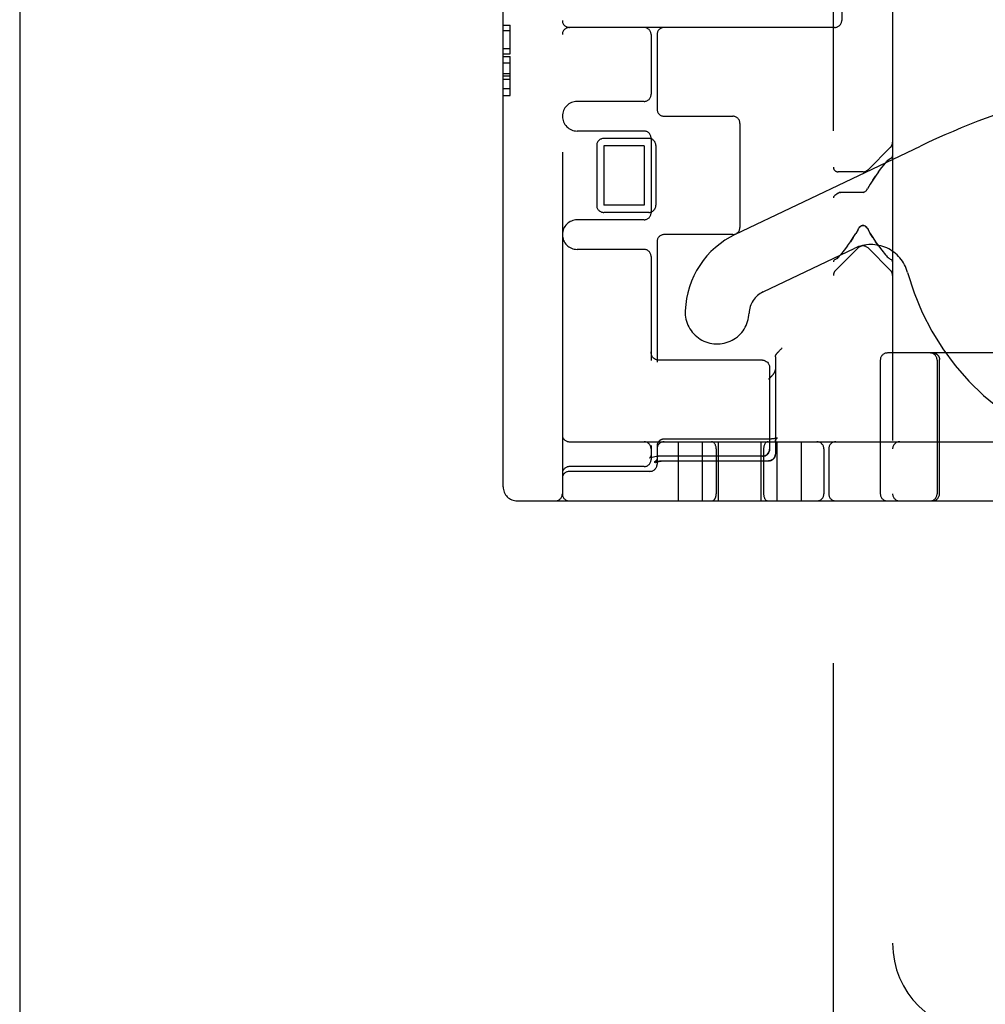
# Model space of a CAD drawing. Header units: inches. Extents: x 0 to 204, y 0 to 132.
# Tile 5 of 99: x 35.85 to 37.89, y 46.9 to 48.98. Entities that reach past the tile are written whole.
import ezdxf

# ---------------------------------------------------------------- set-up
doc = ezdxf.new("R2010")
doc.units = ezdxf.units.IN
doc.header["$LTSCALE"] = 11.243375
doc.header["$MEASUREMENT"] = 0
doc.linetypes.add('HIDDEN', pattern=[0.2, 0.1, -0.1])
doc.layers.get('0').update_dxf_attribs({"linetype": 'CONTINUOUS'})
doc.layers.add('DEFAULT_2', color=8, linetype='HIDDEN')

msp = doc.modelspace()

# ---------------------------------------------------------------- linework, layer by layer
at = {"color": 3, "linetype": 'Continuous'}
msp.add_line((35.8496, 85.9595), (35.8496, 11.5845), dxfattribs=at)
at = {"layer": 'DEFAULT_2', "color": 8, "linetype": 'HIDDEN'}
for p, q in [((37.5681, 46.4923), (37.5681, 51.9929)), ((37.6931, 51.4599), (37.6931, 47.0253)), ((36.8706, 47.9895), (36.8706, 50.9295)), ((36.9956, 50.9445), (36.9956, 47.9745)), ((37.5856, 49.9445), (37.5856, 48.9745)), ((36.8706, 48.9646), (36.8856, 48.9646)), ((36.8706, 48.9533), (36.8856, 48.9533)), ((36.8856, 48.9035), (36.8856, 48.9646)), ((37.5706, 48.9595), (37.0106, 48.9595)), ((37.1831, 48.9445), (37.1831, 48.8183)), ((37.1956, 48.9445), (37.1956, 48.787)), ((36.8706, 48.9149), (36.8856, 48.9149)), ((36.8706, 48.9035), (36.8856, 48.9035)), ((36.8706, 48.8984), (36.8856, 48.8984)), ((36.8856, 48.8159), (36.8856, 48.8984)), ((36.8706, 48.8845), (36.8856, 48.8845)), ((36.8706, 48.8625), (36.8856, 48.8625)), ((36.8706, 48.8572), (36.8856, 48.8572)), ((36.8706, 48.8505), (36.8856, 48.8505)), ((36.8706, 48.8304), (36.8856, 48.8304)), ((36.8706, 48.8159), (36.8856, 48.8159)), ((37.1681, 48.8033), (37.0269, 48.8033)), ((37.2106, 48.772), (37.3556, 48.772)), ((37.3706, 48.757), (37.3706, 48.537)), ((37.1681, 48.7408), (37.0269, 48.7408)), ((37.1781, 48.7251), (37.0831, 48.7251)), ((37.1831, 48.7258), (37.1831, 48.5683)), ((37.0681, 48.7101), (37.0681, 48.5839)), ((37.1681, 48.7095), (37.0831, 48.7095)), ((37.0831, 48.7095), (37.0831, 48.5845)), ((37.1681, 48.7095), (37.1681, 48.5845)), ((37.1931, 48.7101), (37.1931, 48.5839)), ((37.3614, 48.5228), (37.7518, 48.7089)), ((37.6412, 48.659), (37.6887, 48.7065)), ((37.6887, 48.6831), (37.6872, 48.6821)), ((37.6636, 48.6546), (37.6706, 48.6638)), ((37.6706, 48.6638), (37.6781, 48.6732)), ((37.6781, 48.6732), (37.68, 48.6755)), ((37.6837, 48.6793), (37.6855, 48.6809)), ((37.6306, 48.6546), (37.5781, 48.6546)), ((37.6512, 48.637), (37.6571, 48.6457)), ((37.6636, 48.6546), (37.6571, 48.6457)), ((37.6459, 48.6285), (37.6402, 48.6184)), ((37.5781, 48.6095), (37.5792, 48.6102)), ((37.5793, 48.6102), (37.5781, 48.6095)), ((37.5805, 48.6108), (37.5792, 48.6102)), ((37.5817, 48.6111), (37.5831, 48.6113)), ((37.6306, 48.6113), (37.5831, 48.6113)), ((37.6306, 48.6113), (37.6322, 48.6115)), ((37.6337, 48.612), (37.6322, 48.6115)), ((37.6352, 48.6129), (37.6337, 48.612)), ((37.6366, 48.614), (37.6352, 48.6128)), ((37.6378, 48.6153), (37.6365, 48.6139)), ((37.1681, 48.5845), (37.0831, 48.5845)), ((37.1781, 48.5689), (37.0831, 48.5689)), ((37.1681, 48.5533), (37.0269, 48.5533)), ((37.3556, 48.522), (37.2106, 48.522)), ((37.61, 48.5158), (37.6041, 48.5071)), ((37.62, 48.5325), (37.6153, 48.5243)), ((37.62, 48.5325), (37.6212, 48.5346)), ((37.64, 48.5346), (37.6412, 48.5325)), ((37.1956, 48.507), (37.1956, 48.2528)), ((37.5976, 48.4982), (37.5906, 48.489)), ((37.5976, 48.4981), (37.6041, 48.5071)), ((37.6636, 48.4981), (37.6571, 48.5071)), ((37.1681, 48.4908), (37.0269, 48.4908)), ((37.1831, 48.4758), (37.1831, 48.256)), ((37.4195, 48.401), (37.6131, 48.4933)), ((37.62, 48.4938), (37.5725, 48.4463)), ((37.5831, 48.4795), (37.5812, 48.4773)), ((37.5906, 48.489), (37.5831, 48.4795)), ((37.6412, 48.4938), (37.6887, 48.4463)), ((37.6706, 48.489), (37.6781, 48.4795)), ((37.68, 48.4773), (37.6781, 48.4795)), ((37.5725, 48.4696), (37.5741, 48.4706)), ((37.5775, 48.4734), (37.5757, 48.4719)), ((37.6837, 48.4734), (37.6855, 48.4719)), ((37.6872, 48.4706), (37.6855, 48.4719)), ((37.6872, 48.4706), (37.6887, 48.4696)), ((37.4518, 48.2746), (37.4525, 48.2754)), ((37.4525, 48.2754), (37.4532, 48.2761)), ((37.4532, 48.2761), (37.454, 48.2769)), ((37.454, 48.2769), (37.4548, 48.2778)), ((37.4548, 48.2778), (37.4556, 48.2786)), ((37.4556, 48.2786), (37.4565, 48.2795)), ((37.4565, 48.2795), (37.4574, 48.2804)), ((37.4574, 48.2804), (37.4583, 48.2813)), ((37.4583, 48.2813), (37.4592, 48.2822)), ((37.4592, 48.2822), (37.4601, 48.283)), ((38.0271, 48.272), (37.6821, 48.272)), ((37.7785, 48.272), (37.7786, 48.272)), ((37.7788, 48.272), (37.779, 48.272)), ((37.779, 48.272), (37.7793, 48.272)), ((37.7798, 48.2719), (37.7801, 48.2719)), ((37.7847, 48.2704), (37.7851, 48.2702)), ((37.7851, 48.2702), (37.7855, 48.27)), ((37.7854, 48.27), (37.7858, 48.2698)), ((37.7864, 48.2694), (37.7867, 48.2692)), ((37.7867, 48.2692), (37.787, 48.2689)), ((37.787, 48.2689), (37.7873, 48.2686)), ((37.7873, 48.2687), (37.787, 48.2689)), ((37.7873, 48.2687), (37.7876, 48.2684)), ((37.7876, 48.2684), (37.7879, 48.2681)), ((37.7878, 48.2682), (37.788, 48.268)), ((37.7889, 48.267), (37.7887, 48.2673)), ((37.7894, 48.2664), (37.7891, 48.2667)), ((37.7898, 48.2658), (37.7896, 48.2661)), ((37.1981, 48.2568), (37.1964, 48.2569)), ((37.4181, 48.2568), (37.1981, 48.2568)), ((37.4456, 48.2636), (37.4456, 48.0586)), ((37.6671, 48.257), (37.6671, 47.9745)), ((37.7871, 48.257), (37.7871, 47.9745)), ((37.7922, 48.2579), (37.7922, 48.2583)), ((37.7922, 48.2574), (37.7922, 48.2579)), ((37.4331, 48.2418), (37.4331, 48.0689)), ((37.7921, 47.9745), (37.7921, 48.2435)), ((37.0106, 48.0845), (39.3406, 48.0845)), ((37.4314, 48.0902), (37.2106, 48.0902)), ((37.2406, 47.9595), (37.2406, 48.0845)), ((37.2916, 47.9595), (37.2916, 48.0845)), ((37.3256, 47.9595), (37.3256, 48.0845)), ((37.4156, 47.9595), (37.4156, 48.0845)), ((37.4319, 48.0902), (37.4311, 48.0902)), ((37.4329, 48.0902), (37.4324, 48.0902)), ((37.4456, 48.0852), (37.4457, 48.0856)), ((37.4456, 48.0846), (37.4456, 48.0849)), ((37.4494, 48.0925), (37.4494, 48.0925)), ((37.4496, 47.9595), (37.4496, 48.0845)), ((37.5006, 47.9595), (37.5006, 48.0845)), ((37.1831, 48.0764), (37.1831, 48.047)), ((37.1956, 48.0763), (37.1956, 48.0759)), ((37.1956, 48.0753), (37.1956, 48.037)), ((37.1959, 48.0782), (37.1958, 48.0778)), ((37.3206, 48.0695), (37.3206, 47.9745)), ((37.4206, 48.0695), (37.4206, 47.9745)), ((37.5481, 48.0695), (37.5481, 47.9745)), ((37.5581, 48.0695), (37.5581, 47.9745)), ((37.18, 48.0503), (37.1804, 48.0505)), ((37.1801, 48.0504), (37.18, 48.0503)), ((37.1802, 48.0504), (37.1801, 48.0504)), ((37.1804, 48.0505), (37.1814, 48.051)), ((37.1816, 48.0522), (37.1807, 48.051)), ((37.1813, 48.051), (37.183, 48.0517)), ((37.1829, 48.0516), (37.1852, 48.0523)), ((37.1852, 48.0523), (37.188, 48.053)), ((37.1879, 48.053), (37.1912, 48.0535)), ((37.1897, 48.0414), (37.1904, 48.0417)), ((37.1911, 48.0535), (37.1946, 48.0538)), ((37.1944, 48.0538), (37.1981, 48.0539)), ((37.4181, 48.0539), (37.1981, 48.0539)), ((37.2067, 48.0441), (37.4311, 48.0441)), ((37.2098, 48.0441), (37.4311, 48.0441)), ((37.4335, 48.0443), (37.4331, 48.0442)), ((37.4338, 48.0444), (37.4334, 48.0443)), ((37.4338, 48.0444), (37.4342, 48.0444)), ((37.4342, 48.0444), (37.4346, 48.0445)), ((37.4411, 48.0481), (37.4408, 48.0478)), ((37.4414, 48.0484), (37.4411, 48.0481)), ((37.4417, 48.0487), (37.4414, 48.0484)), ((37.4419, 48.049), (37.4416, 48.0486)), ((37.4455, 48.057), (37.4456, 48.0574)), ((37.4455, 48.0566), (37.4455, 48.057)), ((37.4456, 48.0578), (37.4456, 48.0574)), ((37.1681, 48.032), (37.0106, 48.032)), ((37.1806, 48.022), (37.0106, 48.022)), ((36.9006, 47.9595), (39.2156, 47.9595))]:
    msp.add_line(p, q, dxfattribs=at)
for points in [[(37.6872, 48.6821), (37.6855, 48.6809), (37.6837, 48.6793), (37.6819, 48.6775), (37.68, 48.6755)], [(37.6887, 48.6831), (37.6905, 48.6843), (37.6919, 48.6856), (37.6928, 48.687), (37.6931, 48.6885)], [(37.6571, 48.6457), (37.6512, 48.637), (37.6459, 48.6285)], [(37.5781, 48.6095), (37.5754, 48.6076), (37.573, 48.6059), (37.5709, 48.6044), (37.5694, 48.603), (37.5684, 48.6015), (37.5681, 48.6)], [(37.5831, 48.6113), (37.5818, 48.6111), (37.5804, 48.6108)], [(37.6378, 48.6153), (37.639, 48.6167), (37.6402, 48.6184)], [(37.6212, 48.5346), (37.6225, 48.5364), (37.6239, 48.5381), (37.6254, 48.5395), (37.6271, 48.5405), (37.6288, 48.5412), (37.6306, 48.5415), (37.6324, 48.5412), (37.6342, 48.5405), (37.6358, 48.5394), (37.6373, 48.5381), (37.6387, 48.5364)], [(37.64, 48.5346), (37.6387, 48.5365), (37.6373, 48.5381), (37.6357, 48.5395), (37.634, 48.5406), (37.6323, 48.5413), (37.6305, 48.5415), (37.6287, 48.5412), (37.6269, 48.5405), (37.6253, 48.5394), (37.6238, 48.538), (37.6225, 48.5364)], [(37.6041, 48.5071), (37.61, 48.5158), (37.6153, 48.5242)], [(37.6512, 48.5158), (37.6459, 48.5242), (37.6412, 48.5325)], [(37.6412, 48.5325), (37.6459, 48.5243), (37.6512, 48.5158), (37.6571, 48.5071)], [(37.6571, 48.5071), (37.6636, 48.4982), (37.6706, 48.489)], [(37.574, 48.4706), (37.5757, 48.4719), (37.5775, 48.4734), (37.5794, 48.4753), (37.5812, 48.4773)], [(37.68, 48.4773), (37.6819, 48.4753), (37.6837, 48.4734)], [(37.5725, 48.4696), (37.5707, 48.4685), (37.5693, 48.4672), (37.5684, 48.4658), (37.5681, 48.4642)], [(37.6931, 48.4642), (37.6928, 48.4658), (37.6919, 48.4672), (37.6905, 48.4685), (37.6887, 48.4696)], [(37.1943, 48.2574), (37.1921, 48.2581), (37.1901, 48.2593), (37.1881, 48.261), (37.1863, 48.2631), (37.1848, 48.2658), (37.1838, 48.2689), (37.1832, 48.2724), (37.1831, 48.2745)], [(37.1964, 48.2569), (37.1942, 48.2574), (37.192, 48.2582), (37.1899, 48.2595), (37.1879, 48.2612), (37.1861, 48.2634), (37.1847, 48.2661), (37.1837, 48.2693), (37.1831, 48.2731), (37.1831, 48.2744)], [(37.4456, 48.2636), (37.4456, 48.2639), (37.4456, 48.2642), (37.4457, 48.2646), (37.4457, 48.2649), (37.4457, 48.2652), (37.4458, 48.2655), (37.4459, 48.2659), (37.446, 48.2662), (37.4461, 48.2665), (37.4462, 48.2668), (37.4463, 48.2671), (37.4464, 48.2675), (37.4465, 48.2678), (37.4467, 48.2681), (37.4469, 48.2684), (37.447, 48.2687), (37.4472, 48.269), (37.4474, 48.2692), (37.4476, 48.2695), (37.4478, 48.2698)], [(37.4478, 48.2698), (37.448, 48.27), (37.4481, 48.2703), (37.4483, 48.2705), (37.4486, 48.2708), (37.4488, 48.2711), (37.449, 48.2713), (37.4492, 48.2716), (37.4495, 48.2719), (37.4497, 48.2722), (37.45, 48.2726), (37.4503, 48.2729), (37.4506, 48.2732), (37.4509, 48.2735), (37.4512, 48.2739), (37.4515, 48.2742), (37.4518, 48.2746)], [(37.7772, 48.2724), (37.7776, 48.2724), (37.778, 48.2724), (37.7784, 48.2724), (37.7788, 48.2723), (37.7791, 48.2723), (37.7795, 48.2722), (37.7799, 48.2722), (37.7803, 48.2721), (37.7807, 48.272), (37.7811, 48.2719), (37.7815, 48.2718), (37.7818, 48.2717), (37.7822, 48.2716), (37.7826, 48.2714), (37.783, 48.2713), (37.7833, 48.2712), (37.7837, 48.271), (37.784, 48.2708), (37.7844, 48.2706), (37.7847, 48.2705), (37.7851, 48.2703), (37.7854, 48.2701), (37.7857, 48.2698), (37.7861, 48.2696), (37.7864, 48.2694), (37.7867, 48.2692), (37.787, 48.2689), (37.7873, 48.2687)], [(37.783, 48.2713), (37.7826, 48.2714), (37.7822, 48.2716), (37.7818, 48.2717), (37.7815, 48.2718), (37.7811, 48.2719), (37.7807, 48.272), (37.7803, 48.2721), (37.7799, 48.2722), (37.7795, 48.2722), (37.7791, 48.2723), (37.7788, 48.2723), (37.7784, 48.2724), (37.778, 48.2724), (37.7776, 48.2724), (37.7772, 48.2724)], [(37.7786, 48.272), (37.7788, 48.272), (37.7791, 48.272)], [(37.7793, 48.272), (37.7795, 48.272), (37.7798, 48.2719)], [(37.7801, 48.2719), (37.7804, 48.2719), (37.7807, 48.2718), (37.781, 48.2718), (37.7813, 48.2717), (37.7817, 48.2716), (37.782, 48.2715), (37.7823, 48.2714), (37.7827, 48.2713), (37.783, 48.2712), (37.7834, 48.2711), (37.7837, 48.2709), (37.7841, 48.2708), (37.7844, 48.2706), (37.7847, 48.2704)], [(37.7803, 48.2719), (37.7806, 48.2718), (37.7809, 48.2718), (37.7812, 48.2717), (37.7815, 48.2717), (37.7818, 48.2716), (37.7821, 48.2715), (37.7825, 48.2714), (37.7828, 48.2713), (37.7831, 48.2711), (37.7835, 48.271), (37.7838, 48.2709), (37.7841, 48.2707), (37.7845, 48.2706), (37.7848, 48.2704)], [(37.7847, 48.2705), (37.7844, 48.2706), (37.784, 48.2708), (37.7837, 48.271), (37.7833, 48.2712)], [(37.7867, 48.2692), (37.7864, 48.2694), (37.7861, 48.2696), (37.7857, 48.2698), (37.7854, 48.2701), (37.7851, 48.2703)], [(37.7857, 48.2698), (37.7861, 48.2696), (37.7864, 48.2694)], [(37.788, 48.268), (37.7881, 48.2679), (37.7884, 48.2676), (37.7887, 48.2673), (37.7889, 48.267), (37.7891, 48.2667), (37.7894, 48.2664), (37.7896, 48.2661), (37.7898, 48.2658), (37.79, 48.2655), (37.7902, 48.2652), (37.7904, 48.2648), (37.7906, 48.2645), (37.7908, 48.2642), (37.7909, 48.2638), (37.7911, 48.2635), (37.7912, 48.2631), (37.7914, 48.2628), (37.7915, 48.2624), (37.7916, 48.2621), (37.7917, 48.2617), (37.7918, 48.2613), (37.7919, 48.261), (37.792, 48.2606), (37.7921, 48.2602), (37.7921, 48.2598), (37.7922, 48.2595), (37.7922, 48.2591), (37.7922, 48.2587), (37.7922, 48.2583)], [(37.7884, 48.2676), (37.7881, 48.2679), (37.788, 48.268)], [(37.4181, 48.2568), (37.421, 48.2565), (37.4239, 48.2557), (37.4264, 48.2543), (37.4287, 48.2524), (37.4306, 48.2502), (37.432, 48.2476), (37.4328, 48.2448), (37.4331, 48.2418)], [(37.7921, 48.2435), (37.7922, 48.2526), (37.7922, 48.2574)], [(37.4443, 48.2322), (37.4442, 48.232), (37.4441, 48.2317), (37.4439, 48.2315), (37.4437, 48.2312), (37.4436, 48.2309), (37.4434, 48.2307), (37.4432, 48.2304), (37.443, 48.2301), (37.4428, 48.2298), (37.4426, 48.2295), (37.4424, 48.2292), (37.4421, 48.2288), (37.4419, 48.2285), (37.4416, 48.2282), (37.4414, 48.2278), (37.4411, 48.2274), (37.4408, 48.2271), (37.4405, 48.2267), (37.4402, 48.2263), (37.4399, 48.2259), (37.4396, 48.2255), (37.4392, 48.2251), (37.4389, 48.2247), (37.4386, 48.2243), (37.4382, 48.2239), (37.4378, 48.2235), (37.4375, 48.2231), (37.4371, 48.2226), (37.4367, 48.2222), (37.4363, 48.2217), (37.4359, 48.2213), (37.4355, 48.2209), (37.435, 48.2204), (37.4346, 48.22), (37.4342, 48.2195), (37.4338, 48.2191), (37.4333, 48.2186), (37.4329, 48.2182), (37.4324, 48.2178), (37.432, 48.2173), (37.4316, 48.2169), (37.4311, 48.2165)], [(37.4443, 48.2322), (37.4445, 48.2325), (37.4446, 48.2327), (37.4448, 48.233), (37.4449, 48.2333), (37.445, 48.2336), (37.4451, 48.2339), (37.4452, 48.2342), (37.4453, 48.2344), (37.4454, 48.2347), (37.4454, 48.235), (37.4455, 48.2353), (37.4455, 48.2356), (37.4456, 48.2359), (37.4456, 48.2362), (37.4456, 48.2365), (37.4456, 48.2368)], [(37.2106, 48.0902), (37.2103, 48.0902), (37.2099, 48.0902), (37.2095, 48.0902), (37.2091, 48.0901), (37.2088, 48.0901), (37.2084, 48.09), (37.208, 48.09), (37.2076, 48.0899), (37.2072, 48.0898), (37.2068, 48.0897), (37.2064, 48.0896), (37.206, 48.0895), (37.2056, 48.0894), (37.2053, 48.0892), (37.2049, 48.0891), (37.2045, 48.0889), (37.2042, 48.0888), (37.2038, 48.0886), (37.2035, 48.0884), (37.2031, 48.0882), (37.2028, 48.088), (37.2024, 48.0878), (37.2021, 48.0876), (37.2018, 48.0873), (37.2015, 48.0871), (37.2011, 48.0869), (37.2008, 48.0866), (37.2005, 48.0863), (37.2002, 48.0861), (37.2, 48.0858), (37.1997, 48.0855), (37.1994, 48.0852), (37.1992, 48.0849), (37.1989, 48.0846), (37.1987, 48.0843), (37.1984, 48.084), (37.1982, 48.0837), (37.198, 48.0833), (37.1978, 48.083), (37.1976, 48.0827), (37.1974, 48.0823), (37.1972, 48.082), (37.197, 48.0816), (37.1969, 48.0812), (37.1967, 48.0809), (37.1966, 48.0805), (37.1964, 48.0801), (37.1963, 48.0798), (37.1962, 48.0794), (37.1961, 48.079), (37.196, 48.0786), (37.1959, 48.0782), (37.1958, 48.0778), (37.1958, 48.0774), (37.1957, 48.0771), (37.1957, 48.0767), (37.1956, 48.0763), (37.1956, 48.0759), (37.1956, 48.0755), (37.1956, 48.0753)], [(37.4494, 48.0925), (37.4494, 48.0925), (37.4494, 48.0925), (37.4494, 48.0925), (37.4494, 48.0925), (37.4493, 48.0925), (37.4493, 48.0925), (37.4492, 48.0924), (37.4492, 48.0924), (37.4491, 48.0924), (37.449, 48.0923), (37.4489, 48.0923), (37.4488, 48.0923), (37.4487, 48.0922), (37.4486, 48.0922), (37.4485, 48.0921), (37.4483, 48.0921), (37.4481, 48.092), (37.448, 48.092), (37.4478, 48.0919), (37.4476, 48.0919), (37.4474, 48.0918), (37.4472, 48.0918), (37.4469, 48.0917), (37.4467, 48.0916), (37.4464, 48.0916), (37.4462, 48.0915), (37.4459, 48.0915), (37.4456, 48.0914), (37.4453, 48.0913), (37.445, 48.0913), (37.4447, 48.0912), (37.4444, 48.0912), (37.444, 48.0911), (37.4437, 48.0911), (37.4433, 48.091), (37.4429, 48.0909), (37.4426, 48.0909), (37.4422, 48.0908), (37.4418, 48.0908), (37.4414, 48.0907), (37.441, 48.0907), (37.4406, 48.0907), (37.4402, 48.0906), (37.4397, 48.0906), (37.4393, 48.0905), (37.4389, 48.0905), (37.4384, 48.0905), (37.438, 48.0904), (37.4375, 48.0904), (37.4371, 48.0904), (37.4366, 48.0903), (37.4362, 48.0903), (37.4357, 48.0903), (37.4352, 48.0903), (37.4348, 48.0903), (37.4343, 48.0902), (37.4338, 48.0902), (37.4334, 48.0902), (37.4329, 48.0902), (37.4324, 48.0902), (37.4319, 48.0902)], [(37.4384, 48.0905), (37.438, 48.0904), (37.4375, 48.0904)], [(37.4456, 48.0846), (37.4456, 48.0849), (37.4456, 48.0852), (37.4457, 48.0856), (37.4457, 48.086), (37.4457, 48.0863), (37.4458, 48.0867), (37.4459, 48.0871), (37.446, 48.0874), (37.4461, 48.0878), (37.4462, 48.0881), (37.4463, 48.0884), (37.4464, 48.0887), (37.4466, 48.089), (37.4467, 48.0893), (37.4468, 48.0896), (37.447, 48.0899), (37.4471, 48.0901), (37.4473, 48.0903), (37.4474, 48.0905), (37.4476, 48.0907), (37.4477, 48.0909), (37.4479, 48.0911), (37.448, 48.0913), (37.4481, 48.0914), (37.4482, 48.0915), (37.4484, 48.0917), (37.4485, 48.0918), (37.4486, 48.0919), (37.4487, 48.092), (37.4488, 48.0921), (37.4489, 48.0921), (37.449, 48.0922), (37.449, 48.0923), (37.4491, 48.0923), (37.4492, 48.0924), (37.4492, 48.0924), (37.4493, 48.0924), (37.4493, 48.0925), (37.4493, 48.0925), (37.4494, 48.0925), (37.4494, 48.0925), (37.4494, 48.0925)], [(37.1831, 48.0579), (37.183, 48.0564), (37.1824, 48.054), (37.1816, 48.0522)], [(37.1831, 48.0579), (37.183, 48.0563), (37.1824, 48.0539)], [(37.1958, 48.0775), (37.1957, 48.0771), (37.1957, 48.0767)], [(37.4181, 48.0539), (37.421, 48.0542), (37.4239, 48.0551), (37.4264, 48.0564), (37.4287, 48.0583), (37.4306, 48.0606), (37.432, 48.0632), (37.4328, 48.066), (37.4331, 48.0689)], [(37.4331, 48.0689), (37.4329, 48.0663), (37.4321, 48.0636), (37.431, 48.0612), (37.4293, 48.059), (37.4273, 48.057), (37.4248, 48.0555), (37.422, 48.0544), (37.4191, 48.0539), (37.4181, 48.0539)], [(37.4456, 48.0578), (37.4456, 48.0582), (37.4456, 48.0586)], [(37.1808, 48.051), (37.1802, 48.0505), (37.1801, 48.0504)], [(37.1956, 48.0485), (37.1956, 48.0483), (37.1956, 48.0481), (37.1956, 48.0479), (37.1956, 48.0478), (37.1955, 48.0476), (37.1955, 48.0474), (37.1954, 48.0472), (37.1954, 48.0471), (37.1953, 48.0469), (37.1953, 48.0467), (37.1952, 48.0465), (37.1951, 48.0464), (37.195, 48.0462), (37.195, 48.046), (37.1949, 48.0458), (37.1947, 48.0456), (37.1946, 48.0454), (37.1945, 48.0453), (37.1944, 48.0451), (37.1942, 48.0449), (37.1941, 48.0447), (37.1939, 48.0445), (37.1937, 48.0443), (37.1936, 48.0441), (37.1934, 48.0439), (37.1932, 48.0438), (37.193, 48.0436), (37.1928, 48.0434), (37.1926, 48.0432), (37.1924, 48.0431), (37.1922, 48.0429), (37.1919, 48.0427), (37.1917, 48.0426), (37.1915, 48.0424), (37.1912, 48.0422), (37.191, 48.0421), (37.1907, 48.0419), (37.1905, 48.0418), (37.1902, 48.0417), (37.1899, 48.0415), (37.1897, 48.0414)], [(37.1904, 48.0417), (37.1905, 48.0417), (37.1906, 48.0418), (37.1907, 48.0418), (37.1909, 48.0419), (37.191, 48.0419), (37.1912, 48.042), (37.1914, 48.042), (37.1916, 48.0421), (37.1918, 48.0422), (37.192, 48.0422), (37.1923, 48.0423), (37.1925, 48.0424), (37.1928, 48.0424), (37.1931, 48.0425), (37.1934, 48.0426), (37.1937, 48.0427), (37.194, 48.0427), (37.1943, 48.0428), (37.1947, 48.0429), (37.195, 48.043), (37.1954, 48.043), (37.1958, 48.0431), (37.1962, 48.0432), (37.1966, 48.0433), (37.197, 48.0433), (37.1974, 48.0434), (37.1979, 48.0435), (37.1983, 48.0435), (37.1988, 48.0436), (37.1992, 48.0436), (37.1997, 48.0437), (37.2002, 48.0437), (37.2006, 48.0438), (37.2011, 48.0438), (37.2016, 48.0439), (37.2021, 48.0439), (37.2026, 48.044), (37.2031, 48.044), (37.2036, 48.044), (37.2041, 48.044), (37.2047, 48.0441), (37.2052, 48.0441), (37.2057, 48.0441), (37.2062, 48.0441), (37.2067, 48.0441)], [(37.1956, 48.0485), (37.1956, 48.0482), (37.1956, 48.0478), (37.1956, 48.0474), (37.1955, 48.047), (37.1955, 48.0467), (37.1954, 48.0463), (37.1953, 48.046), (37.1953, 48.0456), (37.1952, 48.0453), (37.1951, 48.045), (37.195, 48.0446), (37.1949, 48.0443), (37.1948, 48.0441), (37.1946, 48.0438), (37.1945, 48.0435), (37.1944, 48.0433), (37.1943, 48.043), (37.1942, 48.0428), (37.194, 48.0426), (37.1939, 48.0424), (37.1938, 48.0422), (37.1937, 48.0421), (37.1936, 48.0419), (37.1935, 48.0418), (37.1934, 48.0416), (37.1933, 48.0415), (37.1932, 48.0414), (37.1931, 48.0413), (37.193, 48.0412), (37.1929, 48.0411), (37.1928, 48.041), (37.1928, 48.041), (37.1927, 48.0409), (37.1926, 48.0408), (37.1926, 48.0408), (37.1925, 48.0407), (37.1925, 48.0407), (37.1925, 48.0407), (37.1924, 48.0407), (37.1924, 48.0407), (37.1924, 48.0406)], [(37.1924, 48.0406), (37.1924, 48.0406), (37.1924, 48.0407), (37.1925, 48.0407), (37.1925, 48.0407), (37.1925, 48.0407), (37.1926, 48.0408), (37.1927, 48.0408), (37.1927, 48.0408), (37.1928, 48.0409), (37.1929, 48.0409), (37.193, 48.041), (37.1931, 48.041), (37.1932, 48.0411), (37.1934, 48.0412), (37.1935, 48.0412), (37.1937, 48.0413), (37.1939, 48.0414), (37.1941, 48.0415), (37.1942, 48.0415), (37.1945, 48.0416), (37.1947, 48.0417), (37.1949, 48.0418), (37.1951, 48.0419), (37.1954, 48.042), (37.1957, 48.0421), (37.1959, 48.0421), (37.1962, 48.0422), (37.1965, 48.0423), (37.1968, 48.0424), (37.1971, 48.0425), (37.1974, 48.0426), (37.1978, 48.0427), (37.1981, 48.0427), (37.1984, 48.0428), (37.1988, 48.0429), (37.1991, 48.043), (37.1995, 48.0431), (37.1999, 48.0431), (37.2003, 48.0432), (37.2007, 48.0433), (37.2011, 48.0434), (37.2015, 48.0434), (37.2019, 48.0435), (37.2023, 48.0436), (37.2027, 48.0436), (37.2031, 48.0437), (37.2035, 48.0437), (37.204, 48.0438), (37.2044, 48.0438), (37.2048, 48.0439), (37.2053, 48.0439), (37.2057, 48.0439), (37.2061, 48.044), (37.2066, 48.044), (37.207, 48.044), (37.2075, 48.044), (37.2079, 48.0441), (37.2084, 48.0441), (37.2089, 48.0441), (37.2093, 48.0441), (37.2098, 48.0441)], [(37.4331, 48.0442), (37.4327, 48.0442), (37.4323, 48.0442), (37.4319, 48.0441), (37.4315, 48.0441), (37.4311, 48.0441)], [(37.4311, 48.0441), (37.4313, 48.0441), (37.4316, 48.0441), (37.432, 48.0441), (37.4324, 48.0442), (37.4327, 48.0442)], [(37.4345, 48.0445), (37.4349, 48.0446), (37.4353, 48.0447), (37.4356, 48.0448), (37.4359, 48.0449), (37.4363, 48.0451), (37.4366, 48.0452), (37.437, 48.0454), (37.4373, 48.0455), (37.4377, 48.0457), (37.438, 48.0459), (37.4383, 48.046), (37.4387, 48.0462), (37.439, 48.0464), (37.4393, 48.0467), (37.4396, 48.0469), (37.4399, 48.0471), (37.4402, 48.0473), (37.4405, 48.0476)], [(37.4408, 48.0479), (37.4405, 48.0476), (37.4402, 48.0473), (37.4399, 48.0471), (37.4396, 48.0468), (37.4392, 48.0466), (37.4389, 48.0464), (37.4386, 48.0462), (37.4382, 48.046), (37.4379, 48.0458), (37.4375, 48.0456), (37.4372, 48.0454), (37.4368, 48.0453), (37.4365, 48.0451), (37.4361, 48.045), (37.4357, 48.0449), (37.4354, 48.0447), (37.435, 48.0446), (37.4346, 48.0445)], [(37.4419, 48.049), (37.4422, 48.0493), (37.4425, 48.0496), (37.4427, 48.0499), (37.4429, 48.0502), (37.4432, 48.0505), (37.4434, 48.0509), (37.4436, 48.0512), (37.4438, 48.0516), (37.444, 48.0519), (37.4442, 48.0523), (37.4443, 48.0527), (37.4445, 48.053), (37.4446, 48.0534), (37.4448, 48.0538), (37.4449, 48.0542), (37.445, 48.0546), (37.4451, 48.055), (37.4452, 48.0554), (37.4453, 48.0558), (37.4454, 48.0562), (37.4455, 48.0567)], [(37.4454, 48.0563), (37.4453, 48.0559), (37.4453, 48.0555), (37.4452, 48.0551), (37.4451, 48.0547), (37.445, 48.0544), (37.4448, 48.054), (37.4447, 48.0536), (37.4446, 48.0532), (37.4444, 48.0529), (37.4443, 48.0525), (37.4441, 48.0522), (37.4439, 48.0518), (37.4437, 48.0515), (37.4435, 48.0511), (37.4433, 48.0508), (37.4431, 48.0505), (37.4429, 48.0501), (37.4426, 48.0498), (37.4424, 48.0495), (37.4422, 48.0492), (37.4419, 48.0489)]]:
    msp.add_lwpolyline(points, dxfattribs=at)
for centre, radius, start, end in [((37.0106, 48.9745), 0.015, 180, 270), ((37.5706, 48.9745), 0.015, 270, 360), ((37.0106, 48.9445), 0.015, 90, 180), ((37.1681, 48.9445), 0.015, 0, 90), ((37.2106, 48.9445), 0.015, 90, 180), ((37.1681, 48.8183), 0.015, 270, 360), ((38.5112, 47.1161), 1.7646, 105.678, 115.49), ((37.0269, 48.772), 0.0312, 90, 270), ((37.2106, 48.787), 0.015, 180, 270), ((37.3556, 48.757), 0.015, 0, 90), ((37.0831, 48.7101), 0.015, 90, 180), ((37.1681, 48.7258), 0.015, 0, 90), ((37.1781, 48.7101), 0.015, 0, 90), ((37.6781, 48.7171), 0.015, 315, 360), ((37.5781, 48.6646), 0.01, 180, 270), ((37.6306, 48.6696), 0.015, 270, 315), ((37.0831, 48.5839), 0.015, 180, 270), ((37.1781, 48.5839), 0.015, 270, 360), ((37.1681, 48.5683), 0.015, 270, 360), ((37.0269, 48.522), 0.0312, 90, 270), ((37.3556, 48.537), 0.015, 270, 360), ((37.2106, 48.507), 0.015, 90, 180), ((37.4419, 48.3541), 0.1869, 115.49, 177.8274), ((37.6475, 48.421), 0.08, 15.288, 115.4899), ((37.6306, 48.4832), 0.015, 45, 135), ((37.1681, 48.4758), 0.015, 0, 90), ((37.5831, 48.4357), 0.015, 135, 180), ((37.6781, 48.4357), 0.015, 0, 45), ((38.2456, 48.5845), 0.54, 195.288, 270.2336), ((37.4419, 48.3541), 0.0519, 115.49, 177.8274), ((37.3225, 48.3586), 0.0675, 177.8274, 357.8274), ((37.6821, 48.257), 0.015, 90, 180), ((37.7721, 48.257), 0.015, 0, 90), ((37.0106, 48.0995), 0.015, 180, 270), ((37.1681, 48.0695), 0.015, 0, 90), ((37.2106, 48.0695), 0.015, 90, 180), ((37.5331, 48.0695), 0.015, 0, 90), ((37.5731, 48.0695), 0.015, 90, 180), ((37.7081, 48.0695), 0.015, 90, 180), ((37.1681, 48.047), 0.015, 270, 360), ((37.0106, 48.017), 0.015, 90, 180), ((37.0106, 48.007), 0.015, 90, 180), ((37.1806, 48.037), 0.015, 270, 360), ((36.9006, 47.9895), 0.03, 180, 270), ((36.9806, 47.9745), 0.015, 270, 360), ((37.0106, 47.9745), 0.015, 180, 270), ((37.5331, 47.9745), 0.015, 270, 360), ((37.5731, 47.9745), 0.015, 180, 270), ((37.6821, 47.9745), 0.015, 180, 270), ((37.7081, 47.9745), 0.015, 180, 270), ((37.7721, 47.9745), 0.015, 270, 360), ((37.7771, 47.9745), 0.015, 270, 360), ((37.8811, 47.0253), 0.188, 180, 270)]:
    msp.add_arc(centre, radius, start, end, dxfattribs=at)
for centre, start_param, end_param in [((37.3109, 48.0695), -1.570796, 0), ((37.4303, 48.0695), 0, 1.570796), ((37.3109, 47.9745), -3.141593, -1.570796), ((37.4303, 47.9745), -4.712389, -3.141593)]:
    msp.add_ellipse(centre, major_axis=(0, 0.015), ratio=0.644444, start_param=start_param, end_param=end_param, dxfattribs=at)

doc.saveas('drawing.dxf')
